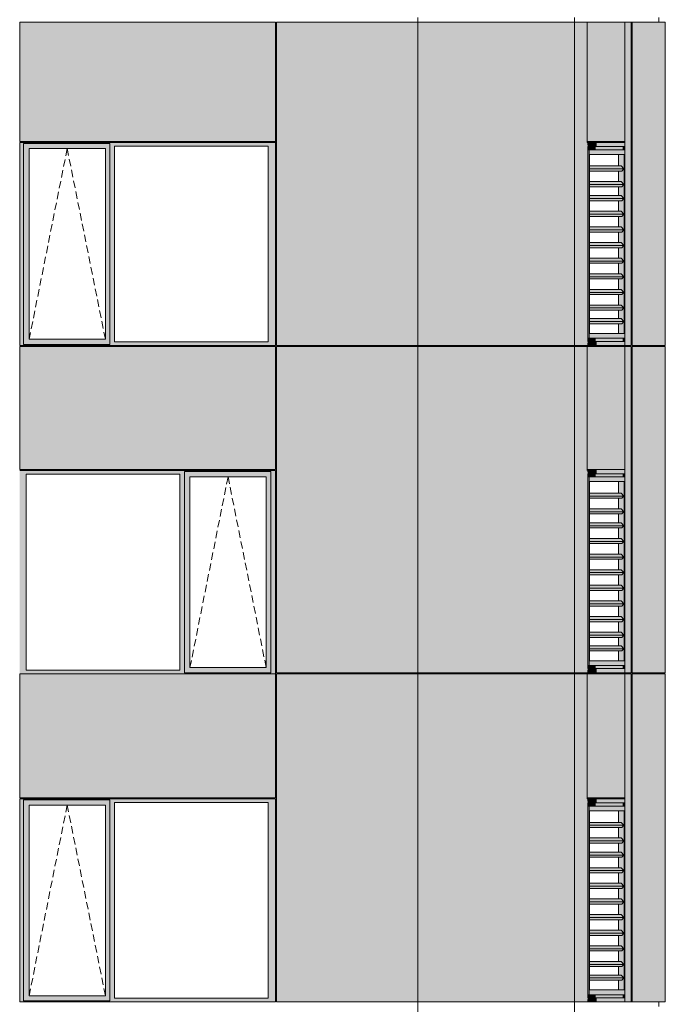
# Model space of a CAD drawing. Header units: millimetres. Extents: x -2957 to 755902, y -5565 to 302042.
# Tile 28 of 65: x 13767 to 19964, y 67626 to 77076. Entities that reach past the tile are written whole.
import ezdxf

# ---------------------------------------------------------------- set-up
doc = ezdxf.new("R2010")
doc.units = ezdxf.units.MM
doc.header["$MEASUREMENT"] = 0
doc.linetypes.add('OO_EOIAAY', pattern=[105.833361, 70.555568, -35.277793])
doc.layers.add('0_Ном._пера__1', color=7, linetype='Continuous', lineweight=0)
doc.layers.add('0_Ном._пера__120', color=7, linetype='Continuous', lineweight=0)
doc.layers.add('АР-Стены_внешние_.АР_Ном._пера__214', color=7, linetype='Continuous', lineweight=0, true_color=0xe2eaf1)

msp = doc.modelspace()

# ---------------------------------------------------------------- hatches: boundary and pattern name
at = {"layer": '0_Ном._пера__1', "linetype": 'Continuous', "lineweight": 0, "true_color": 0x000000}
for points in [[(16222.035, 75898.425), (13767.129, 75898.425), (13767.129, 75863.425), (13804.975, 75863.425), (13804.975, 75888.425), (14633.935, 75888.425), (14633.935, 75863.425), (14678.081, 75863.425), (16153.363, 75863.425), (16222.035, 75863.425)], [(13804.975, 75838.425), (13858.874, 75838.425), (14589.732, 75838.425), (14633.935, 75838.425), (14633.935, 75888.425), (13804.975, 75888.425)], [(19214.502, 75898.427), (19219.291, 75858.427), (19305.145, 75858.427), (19305.145, 75898.427)], [(19219.291, 75858.427), (19214.502, 75898.427), (19214.502, 73948.425), (19219.291, 73988.425)], [(19448.84, 75858.427), (19448.84, 75898.427), (19305.145, 75898.427), (19305.145, 75858.427)], [(19575.616, 75898.427), (19448.84, 75898.427), (19448.84, 75858.427), (19569.28, 75858.427)], [(19569.28, 75828.427), (19570.42, 75828.427), (19575.616, 75828.427), (19575.616, 75898.427), (19569.28, 75858.427)], [(13804.975, 75863.425), (13767.129, 75863.425), (13767.129, 73983.425), (13804.975, 73983.425)], [(13804.975, 75838.425), (13804.975, 74008.425), (13857.904, 74008.425), (13857.904, 75838.425)], [(14589.732, 74008.425), (14633.935, 74008.425), (14633.935, 75838.425), (14589.732, 75838.425)], [(14633.935, 73983.425), (14678.081, 73983.425), (14678.081, 75863.425), (14633.935, 75863.425)], [(16153.363, 73983.425), (16222.035, 73983.425), (16222.035, 75863.425), (16153.363, 75863.425)], [(19295.217, 75858.427), (19219.291, 75858.427), (19219.291, 75828.427), (19295.217, 75828.427)], [(19219.291, 75828.427), (19219.291, 74018.425), (19232.812, 74018.425), (19232.812, 75828.427)], [(19438.912, 75858.427), (19295.217, 75858.427), (19295.217, 75828.427), (19438.912, 75828.427)], [(19438.912, 75858.427), (19438.912, 75828.427), (19555.76, 75828.427), (19559.352, 75858.427)], [(19559.352, 75858.427), (19555.76, 75828.427), (19559.352, 75828.427)], [(19559.352, 75858.427), (19559.352, 75828.427), (19569.28, 75828.427), (19569.28, 75858.427)], [(19238.2, 75643.891), (19567.496, 75643.891), (19539.415, 75672.175), (19238.2, 75672.175)], [(19238.2, 75622.677), (19546.435, 75622.677), (19567.496, 75643.891), (19238.2, 75643.891)], [(19238.2, 75493.891), (19567.496, 75493.891), (19539.415, 75522.175), (19238.2, 75522.175)], [(19567.496, 75493.891), (19238.2, 75493.891), (19238.2, 75472.677), (19546.435, 75472.677)], [(19238.2, 75358.891), (19567.496, 75358.891), (19539.415, 75387.175), (19238.2, 75387.175)], [(19238.2, 75337.677), (19546.435, 75337.677), (19567.496, 75358.891), (19238.2, 75358.891)], [(19238.2, 75208.891), (19567.496, 75208.891), (19539.415, 75237.175), (19238.2, 75237.175)], [(19238.2, 75187.677), (19546.435, 75187.677), (19567.496, 75208.891), (19238.2, 75208.891)], [(19238.2, 75058.89), (19567.496, 75058.89), (19539.415, 75087.175), (19238.2, 75087.175)], [(19238.2, 75037.677), (19546.435, 75037.677), (19567.496, 75058.89), (19238.2, 75058.89)], [(19238.2, 74908.891), (19567.496, 74908.891), (19539.415, 74937.175), (19238.2, 74937.175)], [(19567.496, 74908.891), (19238.2, 74908.891), (19238.2, 74887.677), (19546.435, 74887.677)], [(19238.2, 74758.891), (19567.496, 74758.891), (19539.415, 74787.175), (19238.2, 74787.175)], [(19567.496, 74758.891), (19238.2, 74758.891), (19238.2, 74737.677), (19546.435, 74737.677)], [(19238.2, 74608.891), (19567.496, 74608.891), (19539.415, 74637.175), (19238.2, 74637.175)], [(19238.2, 74587.677), (19546.435, 74587.677), (19567.496, 74608.891), (19238.2, 74608.891)], [(19238.2, 74458.891), (19567.496, 74458.891), (19539.415, 74487.175), (19238.2, 74487.175)], [(19238.2, 74437.677), (19546.435, 74437.677), (19567.496, 74458.891), (19238.2, 74458.891)], [(19238.2, 74308.891), (19567.496, 74308.891), (19539.415, 74337.175), (19238.2, 74337.175)], [(19567.496, 74308.891), (19238.2, 74308.891), (19238.2, 74287.677), (19546.435, 74287.677)], [(19238.2, 74178.884), (19567.496, 74178.884), (19539.415, 74207.168), (19238.2, 74207.168)], [(19238.2, 74157.671), (19546.435, 74157.671), (19567.496, 74178.884), (19238.2, 74178.884)], [(13804.975, 74008.425), (13804.975, 73958.425), (14633.935, 73958.425), (14633.935, 74008.425), (14589.732, 74008.425), (13858.874, 74008.425)], [(19219.291, 74018.425), (19219.291, 73988.425), (19295.217, 73988.425), (19295.217, 74018.425)], [(19295.217, 73988.425), (19438.912, 73988.425), (19438.912, 74018.425), (19295.217, 74018.425)], [(19438.912, 74018.425), (19438.912, 73988.425), (19559.352, 73988.425), (19555.76, 74018.425)], [(19555.76, 74018.425), (19559.352, 73988.425), (19559.352, 74018.425)], [(19559.352, 73988.425), (19569.28, 73988.425), (19569.28, 74018.425), (19559.352, 74018.425)], [(19569.28, 73988.425), (19575.616, 73948.425), (19575.616, 74018.425), (19569.28, 74018.425)], [(13767.129, 73983.425), (13767.129, 73948.425), (16222.035, 73948.425), (16222.035, 73983.425), (16153.363, 73983.425), (14678.081, 73983.425), (14633.935, 73983.425), (14633.935, 73958.425), (13804.975, 73958.425), (13804.975, 73983.425)], [(19219.291, 73988.425), (19214.502, 73948.425), (19305.145, 73948.425), (19305.145, 73988.425)], [(19305.145, 73988.425), (19305.145, 73948.425), (19448.84, 73948.425), (19448.84, 73988.425)], [(19448.84, 73988.425), (19448.84, 73948.425), (19575.616, 73948.425), (19569.28, 73988.425)], [(13767.129, 72748.425), (13767.129, 72713.425), (13829.5, 72713.425), (15304.782, 72713.425), (15348.928, 72713.425), (15348.928, 72738.425), (16177.889, 72738.425), (16177.889, 72713.425), (16222.035, 72713.425), (16222.035, 72748.425)], [(13829.5, 72713.425), (13767.129, 72713.425), (13767.129, 70833.425), (13829.5, 70833.425)], [(15348.928, 72713.425), (15304.782, 72713.425), (15304.782, 70833.425), (15348.928, 70833.425)], [(15348.928, 72738.425), (15348.928, 72688.425), (15402.827, 72688.425), (16133.686, 72688.425), (16177.889, 72688.425), (16177.889, 72738.425)], [(15348.928, 70858.425), (15401.857, 70858.425), (15401.857, 72688.425), (15348.928, 72688.425)], [(16133.686, 72688.425), (16133.686, 70858.425), (16177.889, 70858.425), (16177.889, 72688.425)], [(16177.889, 70833.425), (16222.035, 70833.425), (16222.035, 72713.425), (16177.889, 72713.425)], [(19214.502, 72758.427), (19219.291, 72718.427), (19305.145, 72718.427), (19305.145, 72758.427)], [(19219.291, 72718.427), (19214.502, 72758.427), (19214.502, 70808.425), (19219.291, 70848.425)], [(19295.217, 72718.427), (19219.291, 72718.427), (19219.291, 72688.427), (19295.217, 72688.427)], [(19219.291, 72688.427), (19219.291, 70878.425), (19232.812, 70878.425), (19232.812, 72688.427)], [(19438.912, 72718.427), (19295.217, 72718.427), (19295.217, 72688.427), (19438.912, 72688.427)], [(19448.84, 72718.427), (19448.84, 72758.427), (19305.145, 72758.427), (19305.145, 72718.427)], [(19438.912, 72718.427), (19438.912, 72688.427), (19555.76, 72688.427), (19559.352, 72718.427)], [(19575.616, 72758.427), (19448.84, 72758.427), (19448.84, 72718.427), (19569.28, 72718.427)], [(19559.352, 72718.427), (19555.76, 72688.427), (19559.352, 72688.427)], [(19559.352, 72718.427), (19559.352, 72688.427), (19569.28, 72688.427), (19569.28, 72718.427)], [(19569.28, 72688.427), (19570.42, 72688.427), (19575.616, 72688.427), (19575.616, 72758.427), (19569.28, 72718.427)], [(19238.2, 72503.891), (19567.496, 72503.891), (19539.415, 72532.175), (19238.2, 72532.175)], [(19238.2, 72482.677), (19546.435, 72482.677), (19567.496, 72503.891), (19238.2, 72503.891)], [(19238.2, 72353.891), (19567.496, 72353.891), (19539.415, 72382.175), (19238.2, 72382.175)], [(19567.496, 72353.891), (19238.2, 72353.891), (19238.2, 72332.677), (19546.435, 72332.677)], [(19238.2, 72218.89), (19567.496, 72218.89), (19539.415, 72247.175), (19238.2, 72247.175)], [(19238.2, 72197.677), (19546.435, 72197.677), (19567.496, 72218.89), (19238.2, 72218.89)], [(19238.2, 72068.89), (19567.496, 72068.89), (19539.415, 72097.175), (19238.2, 72097.175)], [(19238.2, 72047.677), (19546.435, 72047.677), (19567.496, 72068.89), (19238.2, 72068.89)], [(19238.2, 71918.89), (19567.496, 71918.89), (19539.415, 71947.175), (19238.2, 71947.175)], [(19238.2, 71897.677), (19546.435, 71897.677), (19567.496, 71918.89), (19238.2, 71918.89)], [(19238.2, 71768.89), (19567.496, 71768.89), (19539.415, 71797.175), (19238.2, 71797.175)], [(19567.496, 71768.89), (19238.2, 71768.89), (19238.2, 71747.677), (19546.435, 71747.677)], [(19238.2, 71618.891), (19567.496, 71618.891), (19539.415, 71647.175), (19238.2, 71647.175)], [(19567.496, 71618.891), (19238.2, 71618.891), (19238.2, 71597.677), (19546.435, 71597.677)], [(19238.2, 71468.89), (19567.496, 71468.89), (19539.415, 71497.175), (19238.2, 71497.175)], [(19238.2, 71447.677), (19546.435, 71447.677), (19567.496, 71468.89), (19238.2, 71468.89)], [(19238.2, 71318.89), (19567.496, 71318.89), (19539.415, 71347.175), (19238.2, 71347.175)], [(19238.2, 71297.677), (19546.435, 71297.677), (19567.496, 71318.89), (19238.2, 71318.89)], [(19238.2, 71168.89), (19567.496, 71168.89), (19539.415, 71197.175), (19238.2, 71197.175)], [(19567.496, 71168.89), (19238.2, 71168.89), (19238.2, 71147.677), (19546.435, 71147.677)], [(19238.2, 71038.884), (19567.496, 71038.884), (19539.415, 71067.168), (19238.2, 71067.168)], [(19238.2, 71017.671), (19546.435, 71017.671), (19567.496, 71038.884), (19238.2, 71038.884)], [(19219.291, 70878.425), (19219.291, 70848.425), (19295.217, 70848.425), (19295.217, 70878.425)], [(19295.217, 70848.425), (19438.912, 70848.425), (19438.912, 70878.425), (19295.217, 70878.425)], [(19438.912, 70878.425), (19438.912, 70848.425), (19559.352, 70848.425), (19555.76, 70878.425)], [(19555.76, 70878.425), (19559.352, 70848.425), (19559.352, 70878.425)], [(19559.352, 70848.425), (19569.28, 70848.425), (19569.28, 70878.425), (19559.352, 70878.425)], [(19569.28, 70848.425), (19575.616, 70808.425), (19575.616, 70878.425), (19569.28, 70878.425)], [(13767.129, 70798.425), (16222.035, 70798.425), (16222.035, 70833.425), (16177.889, 70833.425), (16177.889, 70808.425), (15348.928, 70808.425), (15348.928, 70833.425), (15304.782, 70833.425), (13829.5, 70833.425), (13767.129, 70833.425)], [(15348.928, 70858.425), (15348.928, 70808.425), (16177.889, 70808.425), (16177.889, 70858.425), (16133.686, 70858.425), (15402.827, 70858.425)], [(19219.291, 70848.425), (19214.502, 70808.425), (19305.145, 70808.425), (19305.145, 70848.425)], [(19305.145, 70848.425), (19305.145, 70808.425), (19448.84, 70808.425), (19448.84, 70848.425)], [(19448.84, 70848.425), (19448.84, 70808.425), (19575.616, 70808.425), (19569.28, 70848.425)], [(16222.035, 69598.425), (13767.129, 69598.425), (13767.129, 69563.425), (13804.975, 69563.425), (13804.975, 69588.425), (14633.935, 69588.425), (14633.935, 69563.425), (14678.081, 69563.425), (16153.363, 69563.425), (16222.035, 69563.425)], [(13804.975, 69563.425), (13767.129, 69563.425), (13767.129, 67683.425), (13804.975, 67683.425)], [(13804.975, 69538.425), (13858.874, 69538.425), (14589.732, 69538.425), (14633.935, 69538.425), (14633.935, 69588.425), (13804.975, 69588.425)], [(14633.935, 67683.425), (14678.081, 67683.425), (14678.081, 69563.425), (14633.935, 69563.425)], [(16153.363, 67683.425), (16222.035, 67683.425), (16222.035, 69563.425), (16153.363, 69563.425)], [(19214.502, 69598.425), (19219.291, 69558.425), (19305.145, 69558.425), (19305.145, 69598.425)], [(19219.291, 69558.425), (19214.502, 69598.425), (19214.502, 67648.423), (19219.291, 67688.423)], [(19295.217, 69558.425), (19219.291, 69558.425), (19219.291, 69528.425), (19295.217, 69528.425)], [(19438.912, 69558.425), (19295.217, 69558.425), (19295.217, 69528.425), (19438.912, 69528.425)], [(19448.84, 69558.425), (19448.84, 69598.425), (19305.145, 69598.425), (19305.145, 69558.425)], [(19438.912, 69558.425), (19438.912, 69528.425), (19555.76, 69528.425), (19559.352, 69558.425)], [(19575.616, 69598.425), (19448.84, 69598.425), (19448.84, 69558.425), (19569.28, 69558.425)], [(19559.352, 69558.425), (19555.76, 69528.425), (19559.352, 69528.425)], [(19559.352, 69558.425), (19559.352, 69528.425), (19569.28, 69528.425), (19569.28, 69558.425)], [(19569.28, 69528.425), (19570.42, 69528.425), (19575.616, 69528.425), (19575.616, 69598.425), (19569.28, 69558.425)], [(13804.975, 69538.425), (13804.975, 67708.425), (13857.904, 67708.425), (13857.904, 69538.425)], [(14589.732, 67708.425), (14633.935, 67708.425), (14633.935, 69538.425), (14589.732, 69538.425)], [(19219.291, 69528.425), (19219.291, 67718.423), (19232.812, 67718.423), (19232.812, 69528.425)], [(19238.2, 69343.888), (19567.496, 69343.888), (19539.415, 69372.173), (19238.2, 69372.173)], [(19238.2, 69322.675), (19546.435, 69322.675), (19567.496, 69343.888), (19238.2, 69343.888)], [(19238.2, 69193.888), (19567.496, 69193.888), (19539.415, 69222.173), (19238.2, 69222.173)], [(19567.496, 69193.888), (19238.2, 69193.888), (19238.2, 69172.675), (19546.435, 69172.675)], [(19238.2, 69058.888), (19567.496, 69058.888), (19539.415, 69087.173), (19238.2, 69087.173)], [(19238.2, 69037.675), (19546.435, 69037.675), (19567.496, 69058.888), (19238.2, 69058.888)], [(19238.2, 68908.888), (19567.496, 68908.888), (19539.415, 68937.173), (19238.2, 68937.173)], [(19238.2, 68887.675), (19546.435, 68887.675), (19567.496, 68908.888), (19238.2, 68908.888)], [(19238.2, 68758.888), (19567.496, 68758.888), (19539.415, 68787.173), (19238.2, 68787.173)], [(19238.2, 68737.675), (19546.435, 68737.675), (19567.496, 68758.888), (19238.2, 68758.888)], [(19238.2, 68608.888), (19567.496, 68608.888), (19539.415, 68637.173), (19238.2, 68637.173)], [(19567.496, 68608.888), (19238.2, 68608.888), (19238.2, 68587.675), (19546.435, 68587.675)], [(19238.2, 68458.888), (19567.496, 68458.888), (19539.415, 68487.173), (19238.2, 68487.173)], [(19567.496, 68458.888), (19238.2, 68458.888), (19238.2, 68437.675), (19546.435, 68437.675)], [(19238.2, 68308.888), (19567.496, 68308.888), (19539.415, 68337.173), (19238.2, 68337.173)], [(19238.2, 68287.675), (19546.435, 68287.675), (19567.496, 68308.888), (19238.2, 68308.888)], [(19238.2, 68158.888), (19567.496, 68158.888), (19539.415, 68187.173), (19238.2, 68187.173)], [(19238.2, 68137.675), (19546.435, 68137.675), (19567.496, 68158.888), (19238.2, 68158.888)], [(19238.2, 68008.888), (19567.496, 68008.888), (19539.415, 68037.173), (19238.2, 68037.173)], [(19567.496, 68008.888), (19238.2, 68008.888), (19238.2, 67987.675), (19546.435, 67987.675)], [(19238.2, 67878.882), (19567.496, 67878.882), (19539.415, 67907.166), (19238.2, 67907.166)], [(19238.2, 67857.669), (19546.435, 67857.669), (19567.496, 67878.882), (19238.2, 67878.882)], [(13767.129, 67683.425), (13767.129, 67648.425), (16222.035, 67648.425), (16222.035, 67683.425), (16153.363, 67683.425), (14678.081, 67683.425), (14633.935, 67683.425), (14633.935, 67658.425), (13804.975, 67658.425), (13804.975, 67683.425)], [(13804.975, 67708.425), (13804.975, 67658.425), (14633.935, 67658.425), (14633.935, 67708.425), (14589.732, 67708.425), (13858.874, 67708.425)], [(19219.291, 67688.423), (19214.502, 67648.423), (19305.145, 67648.423), (19305.145, 67688.423)], [(19219.291, 67718.423), (19219.291, 67688.423), (19295.217, 67688.423), (19295.217, 67718.423)], [(19295.217, 67688.423), (19438.912, 67688.423), (19438.912, 67718.423), (19295.217, 67718.423)], [(19305.145, 67688.423), (19305.145, 67648.423), (19448.84, 67648.423), (19448.84, 67688.423)], [(19438.912, 67718.423), (19438.912, 67688.423), (19559.352, 67688.423), (19555.76, 67718.423)], [(19448.84, 67688.423), (19448.84, 67648.423), (19575.616, 67648.423), (19569.28, 67688.423)], [(19555.76, 67718.423), (19559.352, 67688.423), (19559.352, 67718.423)], [(19559.352, 67688.423), (19569.28, 67688.423), (19569.28, 67718.423), (19559.352, 67718.423)], [(19569.28, 67688.423), (19575.616, 67648.423), (19575.616, 67718.423), (19569.28, 67718.423)]]:
    msp.add_hatch(color=18, dxfattribs=at).paths.add_polyline_path(points)
h = msp.add_hatch(color=18, dxfattribs=at)
h.paths.add_polyline_path([(19232.812, 74018.425), (19575.616, 74018.425), (19575.616, 75828.427), (19232.812, 75828.427)])
h.paths.add_polyline_path([(19238.2, 74063.425), (19238.2, 75783.427), (19570.228, 75783.427), (19570.228, 74063.425)], flags=0)
h = msp.add_hatch(color=18, dxfattribs=at)
h.paths.add_polyline_path([(19515.623, 74157.671), (19515.623, 74063.425), (19570.228, 74063.425), (19570.228, 75783.427), (19515.623, 75783.427), (19515.623, 75778.176), (19515.623, 75708.678), (19515.623, 75672.175), (19539.415, 75672.175), (19567.496, 75643.891), (19546.435, 75622.677), (19515.623, 75622.677), (19515.623, 75522.175), (19539.415, 75522.175), (19560.05, 75501.391), (19546.435, 75487.677), (19515.623, 75487.677), (19515.623, 75472.677), (19515.623, 75387.175), (19515.623, 75372.175), (19539.415, 75372.175), (19541.968, 75384.603), (19567.496, 75358.891), (19546.435, 75337.677), (19515.623, 75337.677), (19515.623, 75237.175), (19539.415, 75237.175), (19567.496, 75208.891), (19546.435, 75187.677), (19515.623, 75187.677), (19515.623, 75087.175), (19539.415, 75087.175), (19567.496, 75058.89), (19546.435, 75037.677), (19515.623, 75037.677), (19515.623, 74937.175), (19539.415, 74937.175), (19567.496, 74908.891), (19546.435, 74887.677), (19515.623, 74887.677), (19515.623, 74787.175), (19539.415, 74787.175), (19567.496, 74758.891), (19546.435, 74737.677), (19515.623, 74737.677), (19515.623, 74637.175), (19539.415, 74637.175), (19567.496, 74608.89), (19546.435, 74587.677), (19515.623, 74587.677), (19515.623, 74487.175), (19539.415, 74487.175), (19567.496, 74458.891), (19546.435, 74437.677), (19515.623, 74437.677), (19515.623, 74337.175), (19539.415, 74337.175), (19567.496, 74308.891), (19546.435, 74287.677), (19515.623, 74287.677), (19515.623, 74207.168), (19539.415, 74207.168), (19567.496, 74178.884), (19546.435, 74157.671)])
h.paths.add_polyline_path([(19563.611, 75489.978), (19564.943, 75496.462), (19567.496, 75493.891)], flags=0)
h = msp.add_hatch(color=18, dxfattribs=at)
h.paths.add_polyline_path([(19232.812, 70878.425), (19575.616, 70878.425), (19575.616, 72688.427), (19232.812, 72688.427)])
h.paths.add_polyline_path([(19238.2, 70923.425), (19238.2, 72643.427), (19570.228, 72643.427), (19570.228, 70923.425)], flags=0)
h = msp.add_hatch(color=18, dxfattribs=at)
h.paths.add_polyline_path([(19515.623, 71017.671), (19515.623, 70923.425), (19570.228, 70923.425), (19570.228, 72643.427), (19515.623, 72643.427), (19515.623, 72638.176), (19515.623, 72568.678), (19515.623, 72532.175), (19539.415, 72532.175), (19567.496, 72503.89), (19546.435, 72482.677), (19515.623, 72482.677), (19515.623, 72382.175), (19539.415, 72382.175), (19560.05, 72361.39), (19546.435, 72347.677), (19515.623, 72347.677), (19515.623, 72332.677), (19515.623, 72247.175), (19515.623, 72232.175), (19539.415, 72232.175), (19541.968, 72244.603), (19567.496, 72218.89), (19546.435, 72197.677), (19515.623, 72197.677), (19515.623, 72097.175), (19539.415, 72097.175), (19567.496, 72068.89), (19546.435, 72047.677), (19515.623, 72047.677), (19515.623, 71947.175), (19539.415, 71947.175), (19567.496, 71918.89), (19546.435, 71897.677), (19515.623, 71897.677), (19515.623, 71797.175), (19539.415, 71797.175), (19567.496, 71768.89), (19546.435, 71747.677), (19515.623, 71747.677), (19515.623, 71647.175), (19539.415, 71647.175), (19567.496, 71618.891), (19546.435, 71597.677), (19515.623, 71597.677), (19515.623, 71497.175), (19539.415, 71497.175), (19567.496, 71468.89), (19546.435, 71447.677), (19515.623, 71447.677), (19515.623, 71347.175), (19539.415, 71347.175), (19567.496, 71318.89), (19546.435, 71297.677), (19515.623, 71297.677), (19515.623, 71197.175), (19539.415, 71197.175), (19567.496, 71168.89), (19546.435, 71147.677), (19515.623, 71147.677), (19515.623, 71067.168), (19539.415, 71067.168), (19567.496, 71038.884), (19546.435, 71017.671)])
h.paths.add_polyline_path([(19563.611, 72349.978), (19564.943, 72356.462), (19567.496, 72353.891)], flags=0)
h = msp.add_hatch(color=18, dxfattribs=at)
h.paths.add_polyline_path([(19232.812, 67718.423), (19575.616, 67718.423), (19575.616, 69528.425), (19232.812, 69528.425)])
h.paths.add_polyline_path([(19238.2, 67763.423), (19238.2, 69483.425), (19570.228, 69483.425), (19570.228, 67763.423)], flags=0)
h = msp.add_hatch(color=18, dxfattribs=at)
h.paths.add_polyline_path([(19515.623, 67857.669), (19515.623, 67763.423), (19570.228, 67763.423), (19570.228, 69483.425), (19515.623, 69483.425), (19515.623, 69478.173), (19515.623, 69408.676), (19515.623, 69372.173), (19539.415, 69372.173), (19567.496, 69343.888), (19546.435, 69322.675), (19515.623, 69322.675), (19515.623, 69222.173), (19539.415, 69222.173), (19560.05, 69201.388), (19546.435, 69187.675), (19515.623, 69187.675), (19515.623, 69172.675), (19515.623, 69087.173), (19515.623, 69072.173), (19539.415, 69072.173), (19541.968, 69084.601), (19567.496, 69058.888), (19546.435, 69037.675), (19515.623, 69037.675), (19515.623, 68937.173), (19539.415, 68937.173), (19567.496, 68908.888), (19546.435, 68887.675), (19515.623, 68887.675), (19515.623, 68787.173), (19539.415, 68787.173), (19567.496, 68758.888), (19546.435, 68737.675), (19515.623, 68737.675), (19515.623, 68637.173), (19539.415, 68637.173), (19567.496, 68608.888), (19546.435, 68587.675), (19515.623, 68587.675), (19515.623, 68487.173), (19539.415, 68487.173), (19567.496, 68458.888), (19546.435, 68437.675), (19515.623, 68437.675), (19515.623, 68337.173), (19539.415, 68337.173), (19567.496, 68308.888), (19546.435, 68287.675), (19515.623, 68287.675), (19515.623, 68187.173), (19539.415, 68187.173), (19567.496, 68158.888), (19546.435, 68137.675), (19515.623, 68137.675), (19515.623, 68037.173), (19539.415, 68037.173), (19567.496, 68008.888), (19546.435, 67987.675), (19515.623, 67987.675), (19515.623, 67907.166), (19539.415, 67907.166), (19567.496, 67878.882), (19546.435, 67857.669)])
h.paths.add_polyline_path([(19563.611, 69189.976), (19564.943, 69196.46), (19567.496, 69193.888)], flags=0)
at = {"layer": 'АР-Стены_внешние_.АР_Ном._пера__214', "linetype": 'Continuous', "lineweight": 0, "true_color": 0xe5e8eb}
for points in [[(13767.129, 77053.425), (13767.129, 75908.425), (16222.035, 75908.425), (16222.035, 77053.425)], [(16232.035, 77053.425), (16232.035, 73948.425), (17589.311, 73948.425), (17589.311, 77053.425)], [(19093.827, 77053.425), (17589.311, 77053.425), (17589.311, 73948.425), (19093.827, 73948.425)], [(19093.827, 75907.963), (19214.502, 75907.963), (19214.502, 77053.425), (19093.827, 77053.425)], [(19214.502, 75907.963), (19575.616, 75907.963), (19575.616, 77053.425), (19214.502, 77053.425)], [(19575.616, 75907.963), (19635.825, 75907.963), (19635.825, 77053.425), (19575.616, 77053.425)], [(19645.825, 77053.425), (19645.825, 73948.425), (19964.374, 73948.425), (19964.374, 77053.425)], [(19093.827, 75907.963), (19093.827, 73948.425), (19214.502, 73948.425), (19214.502, 75907.963)], [(19575.616, 74018.425), (19575.616, 73948.425), (19635.825, 73948.425), (19635.825, 75907.963), (19575.616, 75907.963), (19575.616, 75828.425)], [(13767.129, 73938.425), (13767.129, 72758.425), (16222.314, 72758.425), (16222.314, 73938.425)], [(16232.035, 73938.425), (16232.035, 70808.425), (17589.311, 70808.425), (17589.311, 73938.425)], [(17589.311, 73938.425), (17589.311, 70808.425), (19093.827, 70808.425), (19093.827, 73938.425)], [(19093.827, 73938.425), (19093.827, 70808.425), (19214.502, 70808.425), (19214.502, 73938.425)], [(19214.502, 72748.425), (19575.616, 72748.425), (19575.616, 73938.425), (19214.502, 73938.425)], [(19575.616, 73938.425), (19575.616, 72748.425), (19635.825, 72748.425), (19635.825, 73938.425)], [(19645.825, 73938.425), (19645.825, 70808.425), (19964.374, 70808.425), (19964.374, 73938.425)], [(19635.825, 72748.425), (19575.616, 72748.425), (19575.616, 72678.425), (19575.616, 70878.425), (19575.616, 70808.425), (19635.825, 70808.425)], [(13767.129, 70798.425), (13767.129, 69608.425), (16222.035, 69608.425), (16222.035, 70798.425)], [(16232.035, 70798.425), (16232.035, 67648.425), (17589.311, 67648.425), (17589.311, 70798.425)], [(17589.311, 67648.425), (19093.827, 67648.425), (19093.827, 69598.872), (19093.827, 70798.425), (17589.311, 70798.425)], [(19093.827, 70798.425), (19093.827, 67648.425), (19214.502, 67648.425), (19214.502, 70798.425)], [(19214.502, 70798.425), (19214.502, 69608.425), (19575.616, 69608.425), (19575.616, 70798.425)], [(19575.616, 70798.425), (19575.616, 67648.425), (19635.825, 67648.425), (19635.825, 70798.425)], [(19645.825, 70798.425), (19645.825, 67648.425), (19964.374, 67648.425), (19964.374, 70798.425)]]:
    msp.add_hatch(color=254, dxfattribs=at).paths.add_polyline_path(points)

# ---------------------------------------------------------------- linework, layer by layer
at = {"layer": '0_Ном._пера__1', "color": 7, "linetype": 'Continuous', "lineweight": 0}
for p, q in [((13767.129, 75908.425), (13767.129, 77053.425)), ((13767.129, 77053.425), (16222.035, 77053.425)), ((16222.035, 75898.425), (16222.035, 77053.425)), ((16232.035, 75898.425), (16232.035, 77053.425)), ((16232.035, 77053.425), (19964.374, 77053.425)), ((17589.311, 73938.425), (17589.311, 77098.425)), ((19093.827, 77098.425), (19093.827, 73938.425)), ((19214.502, 77053.425), (19214.502, 75898.425)), ((19575.616, 77053.425), (19575.616, 75828.425)), ((19635.825, 73948.425), (19635.825, 77053.425)), ((19645.825, 75898.425), (19645.825, 77053.425)), ((19901.22, 77098.425), (19901.22, 77053.425)), ((19964.374, 73948.425), (19964.374, 77053.425)), ((13767.129, 75908.425), (16222.035, 75908.425)), ((16222.035, 75898.425), (13767.129, 75898.425)), ((13767.129, 75898.425), (13767.129, 73948.425)), ((13804.975, 75888.425), (14633.935, 75888.425)), ((13804.975, 75863.425), (13804.975, 75888.425)), ((14633.935, 75888.425), (14633.935, 75863.425)), ((16222.035, 75863.425), (16222.035, 75898.425)), ((16232.035, 73948.425), (16232.035, 75898.425)), ((19214.502, 75907.963), (19575.616, 75907.963)), ((19215.794, 75898.427), (19572.902, 75898.427)), ((19215.794, 75898.427), (19305.145, 75898.427)), ((19305.145, 75898.427), (19448.84, 75898.427)), ((19448.84, 75898.427), (19575.616, 75898.427)), ((19575.616, 75898.427), (19575.616, 75828.427)), ((19645.825, 75863.425), (19645.825, 75898.425)), ((13804.975, 75863.425), (13804.975, 73958.425)), ((14588.763, 75838.425), (13857.904, 75838.425)), ((13857.904, 75838.425), (13857.904, 74008.425)), ((14588.763, 75838.425), (14589.732, 75838.425)), ((14589.732, 75838.425), (14589.732, 74008.425)), ((14633.935, 75863.425), (14633.935, 73983.425)), ((14678.081, 73983.425), (14678.081, 75863.425)), ((14678.081, 75863.425), (16153.363, 75863.425)), ((16153.363, 75863.425), (16153.363, 73983.425)), ((16222.035, 73983.425), (16222.035, 75863.425)), ((19305.145, 75858.427), (19219.291, 75858.427)), ((19219.291, 75858.427), (19219.291, 73988.425)), ((19219.291, 75828.427), (19232.812, 75828.427)), ((19232.812, 74018.425), (19232.812, 75828.427)), ((19232.812, 75828.427), (19575.616, 75828.427)), ((19438.912, 75828.427), (19295.217, 75828.427)), ((19448.84, 75858.427), (19305.145, 75858.427)), ((19555.76, 75828.427), (19438.912, 75828.427)), ((19569.28, 75858.427), (19448.84, 75858.427)), ((19559.352, 75828.427), (19559.352, 75858.427)), ((19569.28, 75828.427), (19569.28, 75858.427)), ((19575.616, 75828.427), (19575.616, 73948.425)), ((19645.825, 73948.425), (19645.825, 75863.425)), ((19238.2, 74063.425), (19238.2, 75783.427)), ((19238.2, 75783.427), (19570.228, 75783.427)), ((19515.623, 75783.427), (19515.623, 75778.176)), ((19515.623, 75783.427), (19515.623, 75672.175)), ((19570.228, 75783.427), (19570.228, 74063.425)), ((19539.415, 75672.175), (19238.2, 75672.175)), ((19567.496, 75643.891), (19238.2, 75643.891)), ((19546.435, 75622.677), (19238.2, 75622.677)), ((19515.623, 75622.677), (19515.623, 75522.175)), ((19567.496, 75643.891), (19539.415, 75672.175)), ((19546.435, 75622.677), (19567.496, 75643.891)), ((19539.415, 75522.175), (19238.2, 75522.175)), ((19567.496, 75493.891), (19539.415, 75522.175)), ((19567.496, 75493.891), (19238.2, 75493.891)), ((19546.435, 75472.677), (19238.2, 75472.677)), ((19515.623, 75472.677), (19515.623, 75387.175)), ((19515.623, 75472.677), (19515.623, 75387.175)), ((19546.435, 75472.677), (19567.496, 75493.891)), ((19539.415, 75387.175), (19238.2, 75387.175)), ((19567.496, 75358.891), (19238.2, 75358.891)), ((19546.435, 75337.677), (19238.2, 75337.677)), ((19515.623, 75337.677), (19515.623, 75237.175)), ((19567.496, 75358.891), (19539.415, 75387.175)), ((19546.435, 75337.677), (19567.496, 75358.891)), ((19539.415, 75237.175), (19238.2, 75237.175)), ((19567.496, 75208.891), (19539.415, 75237.175)), ((19567.496, 75208.891), (19238.2, 75208.891)), ((19546.435, 75187.677), (19238.2, 75187.677)), ((19515.623, 75187.677), (19515.623, 75087.175)), ((19546.435, 75187.677), (19567.496, 75208.891)), ((19539.415, 75087.175), (19238.2, 75087.175)), ((19567.496, 75058.89), (19238.2, 75058.89)), ((19546.435, 75037.677), (19238.2, 75037.677)), ((19515.623, 75037.677), (19515.623, 74937.175)), ((19567.496, 75058.89), (19539.415, 75087.175)), ((19546.435, 75037.677), (19567.496, 75058.89)), ((19539.415, 74937.175), (19238.2, 74937.175)), ((19567.496, 74908.891), (19238.2, 74908.891)), ((19546.435, 74887.677), (19238.2, 74887.677)), ((19515.623, 74887.677), (19515.623, 74787.175)), ((19567.496, 74908.891), (19539.415, 74937.175)), ((19546.435, 74887.677), (19567.496, 74908.891)), ((19539.415, 74787.175), (19238.2, 74787.175)), ((19567.496, 74758.891), (19238.2, 74758.891)), ((19567.496, 74758.891), (19539.415, 74787.175)), ((19546.435, 74737.677), (19567.496, 74758.891)), ((19546.435, 74737.677), (19238.2, 74737.677)), ((19515.623, 74737.677), (19515.623, 74637.175)), ((19539.415, 74637.175), (19238.2, 74637.175)), ((19567.496, 74608.891), (19238.2, 74608.891)), ((19546.435, 74587.677), (19238.2, 74587.677)), ((19515.623, 74587.677), (19515.623, 74487.175)), ((19567.496, 74608.891), (19539.415, 74637.175)), ((19546.435, 74587.677), (19567.496, 74608.891)), ((19539.415, 74487.175), (19238.2, 74487.175)), ((19567.496, 74458.891), (19539.415, 74487.175)), ((19567.496, 74458.891), (19238.2, 74458.891)), ((19546.435, 74437.677), (19238.2, 74437.677)), ((19515.623, 74437.677), (19515.623, 74337.175)), ((19546.435, 74437.677), (19567.496, 74458.891)), ((19539.415, 74337.175), (19238.2, 74337.175)), ((19567.496, 74308.891), (19238.2, 74308.891)), ((19546.435, 74287.677), (19238.2, 74287.677)), ((19515.623, 74287.677), (19515.623, 74207.168)), ((19567.496, 74308.891), (19539.415, 74337.175)), ((19546.435, 74287.677), (19567.496, 74308.891)), ((19539.415, 74207.168), (19238.2, 74207.168)), ((19567.496, 74178.884), (19539.415, 74207.168)), ((19567.496, 74178.884), (19238.2, 74178.884)), ((19546.435, 74157.671), (19238.2, 74157.671)), ((19515.623, 74157.671), (19515.623, 74063.425)), ((19546.435, 74157.671), (19567.496, 74178.884)), ((13857.904, 74008.425), (14588.763, 74008.425)), ((14589.732, 74008.425), (14588.763, 74008.425)), ((19219.291, 74018.425), (19232.812, 74018.425)), ((19575.616, 74018.425), (19232.812, 74018.425)), ((19570.228, 74063.425), (19238.2, 74063.425)), ((19559.352, 73988.425), (19559.352, 74018.425)), ((19569.28, 73988.425), (19569.28, 74018.425)), ((13767.129, 73948.425), (16222.035, 73948.425)), ((13767.129, 72758.425), (13767.129, 73938.425)), ((13767.129, 73938.425), (16222.314, 73938.425)), ((14633.935, 73958.425), (13804.975, 73958.425)), ((14633.935, 73983.425), (14633.935, 73958.425)), ((16153.363, 73983.425), (14678.081, 73983.425)), ((16222.035, 73948.425), (16222.035, 73983.425)), ((16222.035, 72758.425), (16222.035, 73938.425)), ((16231.712, 73948.425), (19214.502, 73948.425)), ((19635.825, 73938.425), (16231.712, 73938.425)), ((16232.035, 72748.424), (16232.035, 73938.425)), ((17589.311, 67648.425), (17589.311, 73938.425)), ((19093.827, 73938.425), (19093.827, 64488.425)), ((19214.502, 73948.425), (19214.502, 72748.425)), ((19305.145, 73948.425), (19214.502, 73948.425)), ((19215.794, 73948.425), (19572.902, 73948.425)), ((19219.291, 73988.425), (19305.145, 73988.425)), ((19305.145, 73988.425), (19448.84, 73988.425)), ((19448.84, 73948.425), (19305.145, 73948.425)), ((19448.84, 73988.425), (19569.28, 73988.425)), ((19573.047, 73948.425), (19448.84, 73948.425)), ((19574.07, 73948.425), (19635.825, 73948.425)), ((19575.616, 73948.425), (19575.616, 72748.425)), ((19635.825, 73938.425), (19635.825, 70808.425)), ((19645.825, 73948.425), (19964.374, 73948.425)), ((19964.374, 73938.425), (19645.825, 73938.425)), ((19645.825, 72748.425), (19645.825, 73938.425)), ((19901.22, 73948.425), (19901.22, 73938.425)), ((19964.374, 72748.425), (19964.374, 73938.425)), ((13767.129, 72758.425), (16222.314, 72758.425)), ((13767.129, 72748.425), (16222.035, 72748.425)), ((13829.5, 72713.425), (13829.5, 70833.425)), ((15304.782, 72713.425), (13829.5, 72713.425)), ((15304.782, 70833.425), (15304.782, 72713.425)), ((16177.889, 72738.425), (15348.928, 72738.425)), ((15348.928, 72738.425), (15348.928, 72713.425)), ((15348.928, 72713.425), (15348.928, 70833.425)), ((15401.857, 70858.425), (15401.857, 72688.425)), ((15401.857, 72688.425), (16132.716, 72688.425)), ((16133.686, 72688.425), (16132.716, 72688.425)), ((16133.686, 70858.425), (16133.686, 72688.425)), ((16177.889, 72713.425), (16177.889, 72738.425)), ((16177.889, 72713.425), (16177.889, 70833.425)), ((16222.035, 72748.425), (16222.035, 72713.425)), ((16222.035, 72713.425), (16222.035, 70833.425)), ((16232.035, 70808.425), (16232.035, 72748.424)), ((19215.794, 72758.427), (19572.902, 72758.427)), ((19215.794, 72758.427), (19305.145, 72758.427)), ((19305.145, 72718.427), (19219.291, 72718.427)), ((19219.291, 72718.427), (19219.291, 70848.425)), ((19219.291, 72688.427), (19232.812, 72688.427)), ((19232.812, 70878.425), (19232.812, 72688.427)), ((19232.812, 72688.427), (19575.616, 72688.427)), ((19438.912, 72688.427), (19295.217, 72688.427)), ((19305.145, 72758.427), (19448.84, 72758.427)), ((19448.84, 72718.427), (19305.145, 72718.427)), ((19555.76, 72688.427), (19438.912, 72688.427)), ((19448.84, 72758.427), (19575.616, 72758.427)), ((19569.28, 72718.427), (19448.84, 72718.427)), ((19559.352, 72688.427), (19559.352, 72718.427)), ((19569.28, 72688.427), (19569.28, 72718.427)), ((19575.616, 72758.427), (19575.616, 72688.427)), ((19575.616, 72688.427), (19575.616, 70808.425)), ((19645.825, 72748.425), (19645.825, 70843.425)), ((19964.374, 70808.425), (19964.374, 72748.425)), ((19238.2, 70923.425), (19238.2, 72643.427)), ((19238.2, 72643.427), (19570.228, 72643.427)), ((19515.623, 72643.427), (19515.623, 72638.176)), ((19515.623, 72643.427), (19515.623, 72532.175)), ((19570.228, 72643.427), (19570.228, 70923.425)), ((19539.415, 72532.175), (19238.2, 72532.175)), ((19567.496, 72503.891), (19238.2, 72503.891)), ((19546.435, 72482.677), (19238.2, 72482.677)), ((19515.623, 72482.677), (19515.623, 72382.175)), ((19567.496, 72503.891), (19539.415, 72532.175)), ((19546.435, 72482.677), (19567.496, 72503.891)), ((19539.415, 72382.175), (19238.2, 72382.175)), ((19567.496, 72353.891), (19238.2, 72353.891)), ((19546.435, 72332.677), (19238.2, 72332.677)), ((19515.623, 72332.677), (19515.623, 72247.175)), ((19515.623, 72332.677), (19515.623, 72247.175)), ((19567.496, 72353.891), (19539.415, 72382.175)), ((19546.435, 72332.677), (19567.496, 72353.891)), ((19539.415, 72247.175), (19238.2, 72247.175)), ((19567.496, 72218.89), (19238.2, 72218.89)), ((19567.496, 72218.89), (19539.415, 72247.175)), ((19546.435, 72197.677), (19567.496, 72218.89)), ((19546.435, 72197.677), (19238.2, 72197.677)), ((19515.623, 72197.677), (19515.623, 72097.175)), ((19539.415, 72097.175), (19238.2, 72097.175)), ((19567.496, 72068.89), (19238.2, 72068.89)), ((19546.435, 72047.677), (19238.2, 72047.677)), ((19515.623, 72047.677), (19515.623, 71947.175)), ((19567.496, 72068.89), (19539.415, 72097.175)), ((19546.435, 72047.677), (19567.496, 72068.89)), ((19539.415, 71947.175), (19238.2, 71947.175)), ((19567.496, 71918.89), (19238.2, 71918.89)), ((19567.496, 71918.89), (19539.415, 71947.175)), ((19546.435, 71897.677), (19567.496, 71918.89)), ((19546.435, 71897.677), (19238.2, 71897.677)), ((19515.623, 71897.677), (19515.623, 71797.175)), ((19539.415, 71797.175), (19238.2, 71797.175)), ((19567.496, 71768.89), (19238.2, 71768.89)), ((19546.435, 71747.677), (19238.2, 71747.677)), ((19515.623, 71747.677), (19515.623, 71647.175)), ((19567.496, 71768.89), (19539.415, 71797.175)), ((19546.435, 71747.677), (19567.496, 71768.89)), ((19539.415, 71647.175), (19238.2, 71647.175)), ((19567.496, 71618.89), (19539.415, 71647.175)), ((19567.496, 71618.89), (19238.2, 71618.89)), ((19546.435, 71597.677), (19238.2, 71597.677)), ((19515.623, 71597.677), (19515.623, 71497.175)), ((19546.435, 71597.677), (19567.496, 71618.89)), ((19539.415, 71497.175), (19238.2, 71497.175)), ((19567.496, 71468.89), (19238.2, 71468.89)), ((19546.435, 71447.677), (19238.2, 71447.677)), ((19515.623, 71447.677), (19515.623, 71347.175)), ((19567.496, 71468.89), (19539.415, 71497.175)), ((19546.435, 71447.677), (19567.496, 71468.89)), ((19539.415, 71347.175), (19238.2, 71347.175)), ((19567.496, 71318.89), (19238.2, 71318.89)), ((19546.435, 71297.677), (19238.2, 71297.677)), ((19515.623, 71297.677), (19515.623, 71197.175)), ((19567.496, 71318.89), (19539.415, 71347.175)), ((19546.435, 71297.677), (19567.496, 71318.89)), ((19539.415, 71197.175), (19238.2, 71197.175)), ((19567.496, 71168.89), (19238.2, 71168.89)), ((19567.496, 71168.89), (19539.415, 71197.175)), ((19546.435, 71147.677), (19567.496, 71168.89)), ((19546.435, 71147.677), (19238.2, 71147.677)), ((19539.415, 71067.168), (19238.2, 71067.168)), ((19515.623, 71147.677), (19515.623, 71067.168)), ((19567.496, 71038.884), (19539.415, 71067.168)), ((19567.496, 71038.884), (19238.2, 71038.884)), ((19546.435, 71017.671), (19238.2, 71017.671)), ((19515.623, 71017.671), (19515.623, 70923.425)), ((19546.435, 71017.671), (19567.496, 71038.884)), ((19219.291, 70878.425), (19232.812, 70878.425)), ((19575.616, 70878.425), (19232.812, 70878.425)), ((19570.228, 70923.425), (19238.2, 70923.425)), ((19559.352, 70848.425), (19559.352, 70878.425)), ((19569.28, 70848.425), (19569.28, 70878.425)), ((13767.129, 69608.425), (13767.129, 70798.425)), ((16222.035, 70798.425), (13767.129, 70798.425)), ((16222.035, 70798.425), (13767.129, 70798.425)), ((13829.5, 70833.425), (15304.782, 70833.425)), ((15348.928, 70833.425), (15348.928, 70808.425)), ((15348.928, 70808.425), (16177.889, 70808.425)), ((16132.716, 70858.425), (15401.857, 70858.425)), ((16132.716, 70858.425), (16133.686, 70858.425)), ((16177.889, 70833.425), (16177.889, 70808.425)), ((16222.035, 70833.425), (16222.035, 70798.425)), ((16222.035, 69608.425), (16222.035, 70798.425)), ((16231.712, 70808.425), (19635.825, 70808.425)), ((16232.035, 69598.425), (16232.035, 70798.425)), ((19964.374, 70798.425), (16232.035, 70798.425)), ((19305.145, 70808.425), (19214.502, 70808.425)), ((19214.502, 70798.425), (19214.502, 69598.425)), ((19215.794, 70808.425), (19572.902, 70808.425)), ((19219.291, 70848.425), (19305.145, 70848.425)), ((19305.145, 70848.425), (19448.84, 70848.425)), ((19448.84, 70808.425), (19305.145, 70808.425)), ((19448.84, 70848.425), (19569.28, 70848.425)), ((19573.047, 70808.425), (19448.84, 70808.425)), ((19575.616, 70798.425), (19575.616, 69598.425)), ((19635.825, 67648.425), (19635.825, 70798.425)), ((19645.825, 70843.425), (19645.825, 70808.425)), ((19645.825, 70808.425), (19964.374, 70808.425)), ((19645.825, 69598.425), (19645.825, 70798.425)), ((19901.22, 70808.425), (19901.22, 70798.425)), ((19964.374, 67648.425), (19964.374, 70798.425)), ((13767.129, 69608.425), (16222.035, 69608.425)), ((16222.035, 69598.425), (13767.129, 69598.425)), ((13767.129, 69598.425), (13767.129, 67648.425)), ((13804.975, 69588.425), (14633.935, 69588.425)), ((13804.975, 69563.425), (13804.975, 69588.425)), ((13804.975, 69563.425), (13804.975, 67658.425)), ((14633.935, 69588.425), (14633.935, 69563.425)), ((14633.935, 69563.425), (14633.935, 67683.425)), ((14678.081, 67683.425), (14678.081, 69563.425)), ((14678.081, 69563.425), (16153.363, 69563.425)), ((16153.363, 69563.425), (16153.363, 67683.425)), ((16222.035, 69563.425), (16222.035, 69598.425)), ((16222.035, 67683.425), (16222.035, 69563.425)), ((16232.035, 67648.425), (16232.035, 69598.425)), ((19214.502, 69608.425), (19575.616, 69608.425)), ((19215.794, 69598.425), (19572.902, 69598.425)), ((19215.794, 69598.425), (19305.145, 69598.425)), ((19305.145, 69558.425), (19219.291, 69558.425)), ((19219.291, 69558.425), (19219.291, 67688.423)), ((19305.145, 69598.425), (19448.84, 69598.425)), ((19448.84, 69558.425), (19305.145, 69558.425)), ((19448.84, 69598.425), (19575.616, 69598.425)), ((19569.28, 69558.425), (19448.84, 69558.425)), ((19559.352, 69528.425), (19559.352, 69558.425)), ((19569.28, 69528.425), (19569.28, 69558.425)), ((19575.616, 69598.425), (19575.616, 69528.425)), ((19645.825, 67648.425), (19645.825, 69598.425)), ((14588.763, 69538.425), (13857.904, 69538.425)), ((13857.904, 69538.425), (13857.904, 67708.425)), ((14588.763, 69538.425), (14589.732, 69538.425)), ((14589.732, 69538.425), (14589.732, 67708.425)), ((19219.291, 69528.425), (19232.812, 69528.425)), ((19232.812, 67718.423), (19232.812, 69528.425)), ((19232.812, 69528.425), (19575.616, 69528.425)), ((19238.2, 67763.423), (19238.2, 69483.425)), ((19238.2, 69483.425), (19570.228, 69483.425)), ((19438.912, 69528.425), (19295.217, 69528.425)), ((19555.76, 69528.425), (19438.912, 69528.425)), ((19515.623, 69483.425), (19515.623, 69478.173)), ((19515.623, 69483.425), (19515.623, 69372.173)), ((19570.228, 69483.425), (19570.228, 67763.423)), ((19575.616, 69528.425), (19575.616, 67648.423)), ((19539.415, 69372.173), (19238.2, 69372.173)), ((19567.496, 69343.888), (19539.415, 69372.173)), ((19567.496, 69343.888), (19238.2, 69343.888)), ((19546.435, 69322.675), (19238.2, 69322.675)), ((19515.623, 69322.675), (19515.623, 69222.173)), ((19546.435, 69322.675), (19567.496, 69343.888)), ((19539.415, 69222.173), (19238.2, 69222.173)), ((19567.496, 69193.888), (19238.2, 69193.888)), ((19567.496, 69193.888), (19539.415, 69222.173)), ((19546.435, 69172.675), (19567.496, 69193.888)), ((19546.435, 69172.675), (19238.2, 69172.675)), ((19539.415, 69087.173), (19238.2, 69087.173)), ((19515.623, 69172.675), (19515.623, 69087.173)), ((19515.623, 69172.675), (19515.623, 69087.173)), ((19567.496, 69058.888), (19539.415, 69087.173)), ((19567.496, 69058.888), (19238.2, 69058.888)), ((19546.435, 69037.675), (19238.2, 69037.675)), ((19515.623, 69037.675), (19515.623, 68937.173)), ((19546.435, 69037.675), (19567.496, 69058.888)), ((19539.415, 68937.173), (19238.2, 68937.173)), ((19567.496, 68908.888), (19238.2, 68908.888)), ((19567.496, 68908.888), (19539.415, 68937.173)), ((19546.435, 68887.675), (19567.496, 68908.888)), ((19546.435, 68887.675), (19238.2, 68887.675)), ((19515.623, 68887.675), (19515.623, 68787.173)), ((19539.415, 68787.173), (19238.2, 68787.173)), ((19567.496, 68758.888), (19238.2, 68758.888)), ((19546.435, 68737.675), (19238.2, 68737.675)), ((19515.623, 68737.675), (19515.623, 68637.173)), ((19567.496, 68758.888), (19539.415, 68787.173)), ((19546.435, 68737.675), (19567.496, 68758.888)), ((19539.415, 68637.173), (19238.2, 68637.173)), ((19567.496, 68608.888), (19238.2, 68608.888)), ((19567.496, 68608.888), (19539.415, 68637.173)), ((19546.435, 68587.675), (19567.496, 68608.888)), ((19546.435, 68587.675), (19238.2, 68587.675)), ((19515.623, 68587.675), (19515.623, 68487.173)), ((19539.415, 68487.173), (19238.2, 68487.173)), ((19567.496, 68458.888), (19238.2, 68458.888)), ((19546.435, 68437.675), (19238.2, 68437.675)), ((19515.623, 68437.675), (19515.623, 68337.173)), ((19567.496, 68458.888), (19539.415, 68487.173)), ((19546.435, 68437.675), (19567.496, 68458.888)), ((19539.415, 68337.173), (19238.2, 68337.173)), ((19567.496, 68308.888), (19539.415, 68337.173)), ((19567.496, 68308.888), (19238.2, 68308.888)), ((19546.435, 68287.675), (19238.2, 68287.675)), ((19515.623, 68287.675), (19515.623, 68187.173)), ((19546.435, 68287.675), (19567.496, 68308.888)), ((19539.415, 68187.173), (19238.2, 68187.173)), ((19567.496, 68158.888), (19238.2, 68158.888)), ((19546.435, 68137.675), (19238.2, 68137.675)), ((19515.623, 68137.675), (19515.623, 68037.173)), ((19567.496, 68158.888), (19539.415, 68187.173)), ((19546.435, 68137.675), (19567.496, 68158.888)), ((19539.415, 68037.173), (19238.2, 68037.173)), ((19567.496, 68008.888), (19238.2, 68008.888)), ((19546.435, 67987.675), (19238.2, 67987.675)), ((19515.623, 67987.675), (19515.623, 67907.166)), ((19567.496, 68008.888), (19539.415, 68037.173)), ((19546.435, 67987.675), (19567.496, 68008.888)), ((19539.415, 67907.166), (19238.2, 67907.166)), ((19567.496, 67878.882), (19238.2, 67878.882)), ((19546.435, 67857.669), (19238.2, 67857.669)), ((19515.623, 67857.669), (19515.623, 67763.423)), ((19567.496, 67878.882), (19539.415, 67907.166)), ((19546.435, 67857.669), (19567.496, 67878.882)), ((19570.228, 67763.423), (19238.2, 67763.423)), ((13857.904, 67708.425), (14588.763, 67708.425)), ((14589.732, 67708.425), (14588.763, 67708.425)), ((14633.935, 67683.425), (14633.935, 67658.425)), ((16153.363, 67683.425), (14678.081, 67683.425)), ((16222.035, 67648.425), (16222.035, 67683.425)), ((19219.291, 67718.423), (19232.812, 67718.423)), ((19219.291, 67688.423), (19305.145, 67688.423)), ((19575.616, 67718.423), (19232.812, 67718.423)), ((19305.145, 67688.423), (19448.84, 67688.423)), ((19448.84, 67688.423), (19569.28, 67688.423)), ((19559.352, 67688.423), (19559.352, 67718.423)), ((19569.28, 67688.423), (19569.28, 67718.423)), ((13767.129, 67648.425), (16222.035, 67648.425)), ((14633.935, 67658.425), (13804.975, 67658.425)), ((19635.825, 67648.425), (16231.712, 67648.425)), ((16232.035, 67648.425), (19964.374, 67648.425)), ((17589.311, 64488.425), (17589.311, 67648.425)), ((19305.145, 67648.423), (19214.502, 67648.423)), ((19215.794, 67648.423), (19572.902, 67648.423)), ((19448.84, 67648.423), (19305.145, 67648.423)), ((19573.047, 67648.423), (19448.84, 67648.423)), ((19964.374, 67648.425), (19645.825, 67648.425)), ((19901.22, 67648.425), (19901.22, 67603.425))]:
    msp.add_line(p, q, dxfattribs=at)
at = {"layer": '0_Ном._пера__120', "color": 7, "linetype": 'OO_EOIAAY', "lineweight": 0}
for p, q in [((14223.332, 75838.425), (13857.904, 74008.425)), ((14589.732, 74008.425), (14223.332, 75838.425)), ((15767.287, 72688.425), (15401.857, 70858.425)), ((16132.716, 70858.425), (15767.287, 72688.425)), ((14223.332, 69538.425), (13857.904, 67708.425)), ((14589.732, 67708.425), (14223.332, 69538.425))]:
    msp.add_line(p, q, dxfattribs=at)

doc.saveas('drawing.dxf')
